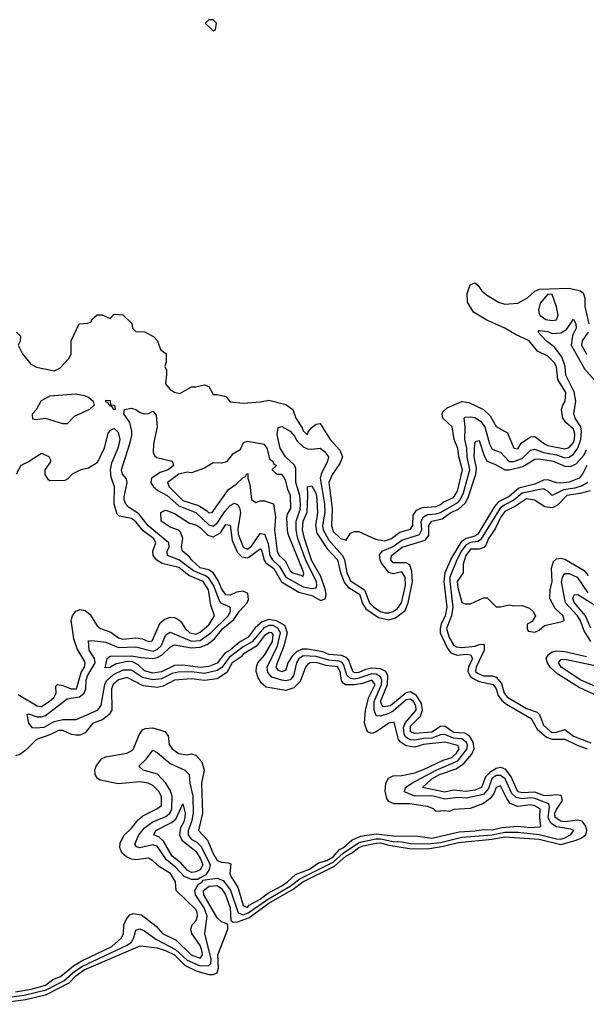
# Model space of a CAD drawing. Header units: inches. Extents: x 2671394 to 2765652, y 830470 to 955458.
# Tile 126 of 256: x 2746809 to 2749450, y 836060 to 840646. Entities that reach past the tile are written whole.
import ezdxf

# ---------------------------------------------------------------- set-up
doc = ezdxf.new("R2010")
doc.units = ezdxf.units.IN
doc.header["$MEASUREMENT"] = 0
doc.layers.add('C7843', color=7, linetype='Continuous')
doc.layers.add('C7844', color=7, linetype='Continuous')

msp = doc.modelspace()

# ---------------------------------------------------------------- linework, layer by layer
at = {"layer": 'C7843', "color": 2}
for points, elevation in [([(2746794, 839190), (2746812.7, 839172.7), (2746811.6, 839148.4), (2746802, 839130), (2746822, 839090), (2746861.4, 839041.4), (2746887.3, 839027.3), (2746970, 839010.8), (2746996.6, 839023.4), (2747039, 839070), (2747049, 839090), (2747048.7, 839150), (2747086, 839230), (2747127.3, 839232.7), (2747142, 839238), (2747146, 839250), (2747170, 839272), (2747191.6, 839271.6), (2747230, 839254), (2747250, 839274), (2747290, 839272), (2747331.1, 839231.1), (2747334, 839210), (2747350, 839194), (2747390, 839192), (2747432, 839170), (2747450.9, 839150.9), (2747464.7, 839110), (2747491.3, 839090), (2747491.1, 839051.1), (2747486, 839030), (2747493.4, 839013.4), (2747493.7, 838993.7), (2747488.4, 838950), (2747510, 838923), (2747530, 838910.6), (2747554.8, 838905.2), (2747610, 838936), (2747630, 838936), (2747670, 838946), (2747690, 838938), (2747710, 838901), (2747730, 838900.7), (2747770, 838890.7), (2747790, 838866.8), (2747850, 838860.7), (2747930, 838866), (2747970, 838874), (2748050, 838853), (2748082, 838830), (2748096.3, 838790), (2748125.7, 838745.7), (2748130, 838731.3), (2748150, 838712), (2748153.3, 838726.7), (2748170, 838747.3), (2748190, 838762.8), (2748210, 838766), (2748255.3, 838690), (2748301.2, 838641.2), (2748313, 838610), (2748301.1, 838578.9), (2748266.4, 838530), (2748249.1, 838490), (2748265.5, 838370), (2748261.6, 838290), (2748270, 838262.8), (2748304.7, 838230), (2748330, 838222), (2748350, 838254), (2748370, 838262), (2748390, 838262), (2748466.7, 838226.7), (2748510, 838219.3), (2748541.2, 838230), (2748581.1, 838258.9), (2748630, 838273.4), (2748641.6, 838290), (2748642, 838338), (2748657.7, 838362.3), (2748685.6, 838374.4), (2748750, 838378.9), (2748770, 838388), (2748781.8, 838398.2), (2748830, 838421.1), (2748849.6, 838450), (2748872.8, 838550), (2748855.8, 838610), (2748850, 838648.7), (2748833.3, 838690), (2748824, 838750), (2748781.2, 838790), (2748777.2, 838810), (2748780.9, 838819.1), (2748801, 838839), (2748870, 838868), (2748902.4, 838862.4), (2748970.3, 838830.4), (2749001.1, 838801.1), (2749030, 838751), (2749082, 838722), (2749111, 838651), (2749114, 838650), (2749130, 838647.7), (2749145.6, 838674.4), (2749190, 838703), (2749210, 838704), (2749254, 838670), (2749270, 838663.1), (2749350, 838646.5), (2749370, 838654), (2749390, 838677.1), (2749394.5, 838690), (2749396.1, 838716.1), (2749390, 838739.6), (2749354, 838770), (2749339.5, 838790), (2749334.5, 838830), (2749339.3, 838850), (2749351.5, 838870), (2749354.7, 838910), (2749316.9, 838970), (2749310, 839028.7), (2749298.9, 839050), (2749270, 839078.7), (2749222.5, 839102.5), (2749182.9, 839150), (2749119.3, 839179.3), (2749069.3, 839210), (2748986.1, 839246.1), (2748923.3, 839283.3), (2748895.3, 839330), (2748894, 839370), (2748908.7, 839411.3), (2748930, 839421), (2748944.7, 839410), (2748962.5, 839382.5), (2748984.9, 839364.9), (2749041, 839330), (2749070, 839320.5), (2749130, 839326), (2749175.3, 839350), (2749210, 839381), (2749231.3, 839391.3), (2749370, 839396), (2749423, 839383), (2749434.4, 839374.4), (2749443, 839350), (2749443.1, 839310), (2749461.1, 839230)], 10), ([(2746710, 836087), (2746830, 836102.6), (2746932.4, 836127.6), (2747015.3, 836170), (2747066, 836214), (2747102.3, 836237.7), (2747310, 836335.2), (2747329.8, 836350.2), (2747340.4, 836370), (2747350, 836404.9), (2747368.5, 836411.6), (2747390, 836403.1), (2747444.1, 836364.1), (2747534.7, 836314.7), (2747590, 836265.1), (2747650, 836239.8), (2747690, 836240.2), (2747700.4, 836250), (2747701.5, 836270), (2747671.2, 836390), (2747682.2, 836470), (2747668.1, 836510), (2747627.7, 836570), (2747625.6, 836590), (2747641.2, 836618.8), (2747659.5, 836630), (2747662.4, 836637.6), (2747730, 836647.7), (2747756.7, 836636.7), (2747791.8, 836591.8), (2747826.5, 836486.5), (2747850, 836476.6), (2747874.2, 836485.8), (2747968.5, 836551.5), (2748069, 836610), (2748114.9, 836645.1), (2748270, 836722.1), (2748316.5, 836763.5), (2748388, 836812), (2748410, 836818.9), (2748469, 836831), (2748490, 836831.1), (2748550, 836818.6), (2748590, 836817.2), (2748630, 836809.5), (2748710, 836807), (2748770, 836814.2), (2748870, 836838.1), (2749010, 836849.6), (2749070, 836861.4), (2749130, 836861.5), (2749230, 836850.8), (2749310, 836831), (2749330, 836829.5), (2749350, 836836.2), (2749376.3, 836850), (2749391.5, 836870), (2749376.6, 836876.6), (2749310, 836886.3), (2749283.7, 836903.7), (2749272.1, 836930), (2749278.6, 836978.6), (2749274.5, 836994.5), (2749210, 837019.2), (2749190, 837021.5), (2749150, 837016.7), (2749122.9, 837022.9), (2749102.3, 837042.3), (2749070.8, 837110.8), (2749050, 837126.3), (2749030, 837125.5), (2749009.6, 837110.4), (2748994.4, 837065.6), (2748970, 837037.8), (2748890, 837020.2), (2748850, 837022.9), (2748790, 837015.8), (2748730, 837030.5), (2748650, 837029.8), (2748602.9, 837050), (2748607.6, 837070), (2748636.3, 837090), (2748749.4, 837150.6), (2748850, 837193.4), (2748895, 837250), (2748896.1, 837270), (2748890, 837281), (2748870, 837297), (2748830, 837299.3), (2748790, 837316.2), (2748770, 837314.8), (2748730, 837299.6), (2748690, 837298.4), (2748650, 837290.5), (2748630, 837291.3), (2748617.7, 837297.7), (2748606.5, 837306.5), (2748600, 837320), (2748597.2, 837350), (2748607.6, 837372.5), (2748656.8, 837430), (2748655.7, 837450), (2748644.5, 837470), (2748630, 837480.6), (2748610, 837477.7), (2748550, 837425.7), (2748530, 837414.3), (2748490, 837401.5), (2748470, 837403.6), (2748461.1, 837430), (2748461.2, 837470), (2748495.5, 837550), (2748497, 837570), (2748490, 837585.4), (2748470, 837597.9), (2748450, 837599), (2748390, 837578.7), (2748370, 837574.7), (2748350, 837577.5), (2748333.9, 837593.9), (2748320.3, 837640.3), (2748311.7, 837651.7), (2748298, 837658), (2748250, 837662.5), (2748190, 837679.3), (2748130, 837683.2), (2748110, 837669.6), (2748099.7, 837650), (2748085.2, 837590), (2748070, 837572.1), (2748050, 837567.1), (2748030, 837569.8), (2747984.5, 837584.5), (2747966, 837606), (2747962.5, 837630), (2748010.6, 837730), (2748024.7, 837790), (2748012.5, 837812.5), (2747990, 837823.9), (2747970, 837824.5), (2747946.7, 837813.3), (2747891.8, 837748.2), (2747850, 837724.9), (2747785.1, 837674.9), (2747751.1, 837628.9), (2747730, 837614.5), (2747670, 837601.6), (2747610, 837609.2), (2747547.2, 837607.2), (2747519.4, 837600.6), (2747470, 837576.1), (2747430, 837571.9), (2747382.1, 837582.1), (2747330, 837616.2), (2747290, 837615.8), (2747244.9, 837595.1), (2747213.8, 837566.2), (2747205, 837550), (2747186.8, 837453.2), (2747170, 837428.4), (2747070, 837384.7), (2747010, 837385.7), (2746965.8, 837374.2), (2746921, 837350), (2746885.6, 837345.6), (2746868.4, 837348.4), (2746851.8, 837370), (2746844, 837410), (2746850, 837412.4), (2746890, 837399.5), (2746910, 837398.9), (2746930, 837404.9), (2747030, 837482.3), (2747088.3, 837491.7), (2747109.8, 837510), (2747116.8, 837530), (2747118.7, 837570), (2747124.5, 837590), (2747161.4, 837650), (2747158, 837670), (2747133.3, 837710), (2747130, 837754), (2747131, 837751), (2747146, 837754), (2747210, 837746.3), (2747270, 837722.7), (2747350, 837725), (2747430, 837705.4), (2747450, 837712.4), (2747468.6, 837730), (2747490, 837780.5), (2747510, 837793.1), (2747610, 837751.6), (2747650, 837755.3), (2747699.8, 837790), (2747780.3, 837870), (2747791.6, 837890), (2747789.7, 837909.7), (2747750, 837926.2), (2747739.4, 837939.4), (2747711.9, 838011.9), (2747690, 838044.4), (2747675.4, 838055.4), (2747619.1, 838079.1), (2747550.5, 838130.5), (2747497.6, 838150), (2747496.9, 838170), (2747505.7, 838190), (2747504, 838210), (2747407.9, 838287.9), (2747364.9, 838345), (2747316.1, 838376.1), (2747304, 838390), (2747296.4, 838410), (2747296.6, 838423.4), (2747309.6, 838489.6), (2747307.5, 838507.5), (2747288, 838530), (2747284, 838550), (2747323.7, 838676.3), (2747332.3, 838710), (2747332.3, 838730), (2747322, 838770), (2747294, 838810), (2747298, 838830), (2747330, 838836), (2747350, 838831), (2747370, 838816), (2747390, 838811), (2747410, 838811.3), (2747430, 838822), (2747444.7, 838804.7), (2747450.4, 838750), (2747432.9, 838670), (2747430.3, 838630), (2747436.5, 838616.5), (2747447.5, 838607.5), (2747519.3, 838590), (2747525.5, 838570), (2747500.7, 838550), (2747463.7, 838536.3), (2747423.8, 838510), (2747420.4, 838490), (2747432.4, 838470), (2747453, 838453), (2747496, 838430), (2747550, 838382.3), (2747630.1, 838350.1), (2747690, 838293.4), (2747710, 838287.1), (2747730, 838300.9), (2747764.8, 838355.2), (2747790, 838383.7), (2747810, 838394.9), (2747825.7, 838385.7), (2747833.1, 838373.1), (2747837.6, 838350), (2747825.6, 838274.4), (2747826.4, 838250), (2747850, 838189.1), (2747870, 838180.2), (2747890, 838194), (2747930, 838252.4), (2747950, 838250.4), (2747966.3, 838206.3), (2747974.8, 838150), (2747987.3, 838130), (2748020, 838100), (2748050, 838050.2), (2748130, 838005.1), (2748170, 837997.1), (2748190, 838000.4), (2748194.4, 838010), (2748191.9, 838030), (2748143.9, 838123.9), (2748105, 838230), (2748096.8, 838270), (2748097.7, 838310), (2748115.3, 838364.7), (2748117.3, 838390), (2748114, 838430), (2748095.7, 838490), (2748095.1, 838555.1), (2748090, 838571.3), (2748047.3, 838610), (2748022.4, 838650), (2748008.2, 838711.8), (2748013.6, 838746.4), (2748030, 838750.6), (2748070, 838730.3), (2748090, 838706), (2748102.3, 838682.3), (2748130, 838656.2), (2748150, 838647.6), (2748170, 838645.3), (2748210, 838650.7), (2748230, 838635.5), (2748248.2, 838610), (2748243.7, 838590), (2748213.4, 838530), (2748209.2, 838510), (2748230.1, 838390), (2748230.9, 838350), (2748220.1, 838290), (2748222.5, 838270), (2748250, 838222), (2748313.8, 838150), (2748323.2, 838130), (2748333.1, 838070), (2748350, 838032.8), (2748416.5, 837990), (2748439.3, 837930), (2748459.1, 837910), (2748490, 837889.4), (2748510, 837883.5), (2748530, 837883.8), (2748550, 837890.2), (2748570, 837904.2), (2748587.7, 837930), (2748606.8, 838010), (2748605.1, 838050), (2748590, 838074.7), (2748550, 838064.7), (2748530, 838071.2), (2748495.6, 838115.5), (2748488.4, 838130), (2748486.4, 838153.6), (2748498.4, 838170), (2748550, 838192.6), (2748590, 838222), (2748672.1, 838247.9), (2748682.9, 838270), (2748680.2, 838310), (2748690, 838331.3), (2748710, 838340.9), (2748750, 838343.9), (2748770, 838351), (2748850, 838396.6), (2748862.4, 838410), (2748877.3, 838442.6), (2748906.3, 838550), (2748894.9, 838610), (2748893, 838650), (2748883.1, 838690), (2748885.3, 838750), (2748880.9, 838790), (2748885.6, 838794.4), (2748910, 838796.9), (2748930, 838792.6), (2748956.7, 838776.7), (2748976.2, 838750), (2748998.6, 838670), (2749010, 838646), (2749050, 838632.2), (2749090, 838588.2), (2749110, 838588.6), (2749150, 838601.6), (2749190, 838640.3), (2749210, 838645), (2749250.6, 838630), (2749310, 838619.4), (2749350, 838606), (2749370, 838608.3), (2749390, 838623.2), (2749409.8, 838650), (2749423.2, 838690), (2749427, 838730), (2749423.2, 838750), (2749398, 838790), (2749391, 838810), (2749401.2, 838870), (2749393.5, 838913.5), (2749354.5, 838990), (2749350.9, 839030.9), (2749335, 839075), (2749301.5, 839121.4), (2749262.7, 839150), (2749225.2, 839190), (2749230, 839198), (2749270, 839193.7), (2749290, 839184), (2749330, 839187.7), (2749357.4, 839202.6), (2749390, 839250.7), (2749400.7, 839230), (2749402, 839210), (2749384.9, 839175.1), (2749378.9, 839130), (2749440.3, 839020.3), (2749487.5, 838967.5)], 6), ([(2749457.6, 839190), (2749430.4, 839150), (2749426.5, 839130), (2749450, 839088.2)], 10), ([(2746802.6, 837502.6), (2746890, 837450.4), (2746910, 837447.6), (2746946.6, 837470), (2746969.4, 837490), (2746978.4, 837510), (2746978, 837542), (2746986, 837550), (2747010, 837545.5), (2747049.2, 837529.2), (2747073, 837530), (2747095.2, 837604.8), (2747110.8, 837630), (2747113.7, 837650), (2747110, 837661.2), (2747076.2, 837716.2), (2747061.6, 837761.6), (2747049.6, 837850), (2747055.1, 837870), (2747070, 837890.8), (2747090, 837899.1), (2747114.2, 837894.2), (2747136.5, 837876.5), (2747170, 837823), (2747184.9, 837810), (2747233.3, 837793.3), (2747270, 837767.2), (2747290, 837761.1), (2747350, 837767.6), (2747382, 837762), (2747410, 837750.5), (2747426.8, 837753.2), (2747463.3, 837836.7), (2747486, 837854), (2747510, 837864), (2747530, 837861), (2747550.6, 837850.6), (2747561.4, 837841.4), (2747580.5, 837810), (2747601.6, 837790), (2747630, 837784.7), (2747650, 837792.7), (2747690, 837827.2), (2747717, 837870), (2747699.7, 837919.7), (2747688.2, 837990), (2747664.7, 838030), (2747597.3, 838057.3), (2747550, 838095.3), (2747473.2, 838113.2), (2747448.5, 838128.5), (2747431.5, 838150), (2747429.6, 838170), (2747443.6, 838210), (2747432.3, 838230), (2747385, 838265), (2747350, 838307.8), (2747330, 838322.6), (2747273.1, 838333.1), (2747262.6, 838342.6), (2747249.6, 838390), (2747251.1, 838470), (2747235.2, 838515.2), (2747232.6, 838550), (2747238.6, 838581.4), (2747270, 838654.8), (2747276.9, 838690), (2747270, 838724), (2747250, 838742.7), (2747230, 838733.2), (2747219.8, 838720.2), (2747202, 838650), (2747170, 838582), (2747130, 838558), (2747094, 838550), (2747054, 838530), (2747032.7, 838507.3), (2747019.6, 838500.4), (2746950, 838498), (2746943.1, 838503.1), (2746928.4, 838528.4), (2746928, 838550), (2746953.6, 838586.4), (2746954.6, 838594.6), (2746946, 838610), (2746910, 838626), (2746850, 838586), (2746814, 838570), (2746792, 838530)], 10), ([(2746670, 836060.2), (2746836.9, 836083.1), (2746933.5, 836106.5), (2747039.4, 836160.6), (2747070, 836192), (2747110, 836220.1), (2747370, 836332.9), (2747450, 836322.8), (2747491.4, 836308.6), (2747530, 836290.1), (2747580.5, 836240.5), (2747633.9, 836213.9), (2747690, 836199.6), (2747710, 836198.7), (2747730, 836206.8), (2747735.8, 836230), (2747731.9, 836290), (2747779.6, 836410), (2747779, 836430), (2747775.5, 836435.5), (2747750, 836443.7), (2747730, 836462.9), (2747667.6, 836570), (2747666.2, 836590), (2747692.7, 836610), (2747730, 836612.9), (2747750, 836598.9), (2747768, 836570), (2747790.1, 836510), (2747792.5, 836452.5), (2747803.4, 836443.4), (2747824.5, 836444.5), (2747876.7, 836463.3), (2747970, 836531.2), (2748083.9, 836596.1), (2748128.9, 836631.1), (2748276.4, 836703.6), (2748329.6, 836750.4), (2748356, 836764), (2748390, 836790.7), (2748410, 836797.5), (2748470, 836811.1), (2748490, 836811.6), (2748530, 836800.7), (2748625.9, 836785.9), (2748710, 836785), (2748783.9, 836796.1), (2748854.5, 836814.5), (2749010, 836829.4), (2749070, 836839.8), (2749230, 836829.3), (2749330, 836805), (2749397.3, 836822.7), (2749425.5, 836834.5), (2749447.6, 836850), (2749451.8, 836870), (2749447.1, 836890), (2749430, 836912.6), (2749410, 836918.2), (2749348.7, 836910), (2749330, 836913.3), (2749305, 836930), (2749302.9, 836950), (2749310, 836968.2), (2749338.7, 837010), (2749332.1, 837032.1), (2749310, 837036), (2749270, 837030.9), (2749250, 837033.1), (2749210, 837047.5), (2749150, 837044.5), (2749130, 837049.8), (2749100, 837120), (2749074.1, 837154.1), (2749060.6, 837160.6), (2749050, 837163.1), (2749030, 837157.8), (2748999.5, 837140.5), (2748980.3, 837119.7), (2748961.1, 837070), (2748930, 837057.8), (2748890, 837051.1), (2748830, 837056.8), (2748790, 837048.1), (2748686, 837070), (2748730, 837111), (2748765.6, 837130), (2748843.4, 837156.6), (2748878.8, 837181.2), (2748915.5, 837224.5), (2748927.2, 837250), (2748921.7, 837281.7), (2748906.9, 837306.8), (2748882.8, 837322.8), (2748830, 837326.2), (2748790, 837355.1), (2748770, 837353.7), (2748730, 837327.5), (2748650, 837320.8), (2748630, 837328.5), (2748630, 837355.3), (2748677.1, 837402.9), (2748686.6, 837430), (2748680.7, 837460.7), (2748658, 837498), (2748630, 837516), (2748610, 837511.1), (2748537, 837450), (2748504.9, 837444.9), (2748497.6, 837450), (2748491.1, 837470), (2748523.4, 837550), (2748524.8, 837590), (2748514.7, 837610), (2748490, 837622.3), (2748450, 837625), (2748420.6, 837619.4), (2748390, 837606), (2748370, 837604.1), (2748361.1, 837610), (2748342.6, 837662.6), (2748333.1, 837673.1), (2748310, 837685.3), (2748250, 837689.1), (2748221.2, 837701.2), (2748150, 837714.8), (2748125.4, 837714.6), (2748099, 837701.1), (2748078.8, 837681.2), (2748058.3, 837650), (2748050, 837616), (2748030, 837608.6), (2748014.9, 837614.9), (2748004, 837630), (2748008.2, 837648.2), (2748041.6, 837730), (2748056.8, 837790), (2748044.4, 837824.4), (2748006, 837846), (2747970, 837852.9), (2747938.6, 837841.4), (2747907, 837813), (2747874, 837770), (2747833.1, 837746.9), (2747790.2, 837710), (2747764.8, 837695.2), (2747730, 837648.9), (2747690, 837634.2), (2747650, 837629.2), (2747570, 837639.3), (2747530, 837637.7), (2747470, 837608), (2747430, 837602.8), (2747390, 837612.8), (2747360.6, 837640.6), (2747335.3, 837655.3), (2747310, 837656.2), (2747256.1, 837643.9), (2747229.5, 837629.5), (2747206.6, 837626.6), (2747216, 837670), (2747230, 837682), (2747330, 837683.8), (2747374.9, 837674.9), (2747430, 837671.1), (2747450, 837675.2), (2747472.5, 837687.5), (2747510, 837723.1), (2747530, 837734.6), (2747610, 837720.2), (2747650, 837722.8), (2747683.4, 837736.6), (2747717.2, 837762.8), (2747755.8, 837810), (2747807.2, 837852.8), (2747831.2, 837890), (2747868.6, 837930), (2747874.7, 837945.3), (2747872.9, 837972.9), (2747850, 837984.2), (2747819.7, 837980.3), (2747790, 837966.2), (2747770, 837966.6), (2747750, 837997), (2747734.4, 838034.4), (2747709.9, 838069.9), (2747690, 838083.1), (2747650, 838093.3), (2747609.7, 838130), (2747602.3, 838142.3), (2747567, 838170), (2747562.9, 838190), (2747569.3, 838230), (2747559, 838259), (2747549.1, 838269.1), (2747510, 838282), (2747468.7, 838310), (2747466, 838350), (2747481.2, 838358.8), (2747490, 838361), (2747530, 838346.8), (2747601, 838301), (2747630, 838293), (2747650, 838280.4), (2747685.8, 838245.8), (2747710, 838237), (2747744.4, 838255.6), (2747770, 838294.9), (2747790, 838291), (2747799.7, 838219.7), (2747824.2, 838164.2), (2747844.2, 838144.2), (2747870, 838139.6), (2747877.4, 838142.6), (2747930, 838181.6), (2747937.4, 838170), (2747948.1, 838128.1), (2747956, 838116), (2747994, 838090), (2748028.4, 838028.4), (2748110, 837980.2), (2748170, 837963.6), (2748210, 837941.7), (2748217.5, 837942.5), (2748234.7, 837950), (2748237.6, 837970), (2748233, 837993), (2748212.8, 838052.8), (2748170, 838126), (2748135.6, 838230), (2748127.3, 838270), (2748129.8, 838310), (2748148, 838352), (2748152.3, 838430), (2748149.6, 838470.4), (2748170, 838474.8), (2748190, 838438), (2748194.4, 838410), (2748196.1, 838350), (2748187.4, 838290), (2748193.9, 838253.8), (2748241.7, 838181.7), (2748290.2, 838130), (2748304.2, 838070), (2748322.8, 838022.9), (2748340.7, 838000.7), (2748393, 837970), (2748407, 837927), (2748422.7, 837902.7), (2748481.5, 837861.5), (2748530, 837851), (2748559.7, 837860.3), (2748605.1, 837894.9), (2748619.8, 837930), (2748638.9, 838030), (2748637.1, 838077.1), (2748626.9, 838106.9), (2748610, 838116.8), (2748550, 838115.6), (2748538, 838130), (2748541.3, 838150), (2748591.8, 838190), (2748698.3, 838221.7), (2748715.7, 838244.3), (2748715.4, 838290), (2748729.6, 838310), (2748778.4, 838321.6), (2748818.7, 838350), (2748854.1, 838365.9), (2748885.6, 838394.4), (2748898.9, 838421.1), (2748935.3, 838530), (2748938, 838558), (2748927.1, 838610), (2748930, 838674), (2748936.4, 838683.6), (2748950, 838686), (2748973.9, 838613.9), (2748988.2, 838590), (2749030, 838573.4), (2749070, 838548.9), (2749090, 838548.9), (2749154.3, 838565.7), (2749210, 838599.6), (2749230, 838600.8), (2749294.8, 838590), (2749350, 838566.7), (2749375.1, 838564.9), (2749402.6, 838577.4), (2749440.2, 838619.8), (2749450, 838644.7)], 2), ([(2749452.6, 838570), (2749432.2, 838530), (2749415.5, 838510), (2749370, 838491.6), (2749330, 838486.8), (2749310, 838488.3), (2749270, 838502.7), (2749250, 838500.9), (2749210, 838482.8), (2749135.5, 838464.5), (2749090, 838424.6), (2749040, 838400), (2749021.3, 838378.7), (2748944, 838250), (2748930, 838239.8), (2748890, 838229.9), (2748866.3, 838213.7), (2748821, 838139), (2748790.1, 838069.9), (2748786.2, 838030), (2748800.2, 837910), (2748791.8, 837870), (2748772.6, 837830), (2748767.7, 837810), (2748769, 837790), (2748800.8, 837720.8), (2748817.7, 837697.7), (2748847, 837687), (2748890, 837691), (2748910, 837688), (2748919, 837670), (2748900.2, 837630), (2748897.2, 837610), (2748907.9, 837587.9), (2748918.6, 837578.6), (2748950, 837563.5), (2749016, 837550), (2749028.9, 837530), (2749038, 837498), (2749055.1, 837475.1), (2749077.7, 837457.7), (2749192, 837392), (2749221.1, 837341.1), (2749263.8, 837303.8), (2749290, 837295), (2749350, 837294.7), (2749406.8, 837266.8), (2749454, 837250)], 2), ([(2749456.5, 838490), (2749430, 838474.8), (2749395.9, 838464.1), (2749343.4, 838456.6), (2749290, 838429.7), (2749269.6, 838450), (2749250, 838460.4), (2749150, 838440.2), (2749112.2, 838407.8), (2749070, 838387.2), (2749048.8, 838371.2), (2748956.7, 838223.3), (2748944.5, 838215.5), (2748910, 838210.5), (2748890, 838200.6), (2748868, 838172), (2748845.6, 838130), (2748813.9, 838050), (2748812.8, 838030), (2748828.2, 837910), (2748821.9, 837870), (2748798.6, 837810), (2748810, 837768.8), (2748830, 837734.6), (2748844.6, 837724.6), (2748870, 837721.4), (2748931.6, 837728.4), (2748950, 837736.5), (2748970, 837737.3), (2748973.5, 837733.5), (2748974, 837710), (2748935.9, 837630), (2748933.8, 837610), (2748942, 837602), (2748970, 837589.4), (2749010, 837589.4), (2749030, 837583.2), (2749053.8, 837553.8), (2749066.3, 837510), (2749082.8, 837490), (2749170, 837438.2), (2749220.2, 837420.2), (2749231.8, 837410), (2749250, 837359.5), (2749282, 837330), (2749290, 837326.3), (2749310, 837327.8), (2749350, 837339.5), (2749390, 837309.3), (2749470, 837278.6)], 6), ([(2749467.7, 838452.3), (2749421.3, 838438.7), (2749359.3, 838430), (2749314.8, 838385.2), (2749290, 838373), (2749256.9, 838376.9), (2749207.7, 838407.7), (2749170, 838414), (2749119.7, 838380.3), (2749070, 838355.8), (2749050, 838327.8), (2749024.8, 838275.2), (2748992.9, 838230), (2748980.8, 838199.2), (2748971.7, 838188.3), (2748950, 838179.7), (2748910, 838179.7), (2748888.2, 838150), (2748875.8, 838110), (2748876.3, 838070), (2748847.7, 838030), (2748850, 838002), (2748870, 837932), (2748885.4, 837925.4), (2748910, 837924.7), (2748970, 837954), (2748987.3, 837952.7), (2749030, 837911.3), (2749050, 837911.3), (2749090, 837921), (2749110, 837916), (2749150, 837918), (2749185.4, 837905.4), (2749202, 837890), (2749212, 837870), (2749196.9, 837843.1), (2749174, 837830), (2749174, 837810), (2749178, 837798), (2749210, 837794), (2749230, 837802), (2749255.3, 837824.7), (2749336.4, 837843.6), (2749346, 837850), (2749342, 837870), (2749303.7, 837903.7), (2749279, 837950), (2749280.9, 837990), (2749289.6, 838030), (2749287.8, 838092.2), (2749296.9, 838123.1), (2749310, 838135.5), (2749330, 838138.4), (2749350, 838132.7), (2749440, 838080), (2749457.8, 838057.8)], 10), ([(2749470.6, 837750), (2749439.9, 837799.9), (2749420.7, 837850), (2749407.9, 837870), (2749352.5, 837930), (2749334.5, 838025.5), (2749338.9, 838050), (2749350, 838066), (2749370, 838067.4), (2749406.4, 838050), (2749456.8, 837976.8)], 6), ([(2749470, 837812), (2749445.6, 837870), (2749394.7, 837930), (2749387.2, 837950), (2749392.7, 837967.3), (2749410, 837968.2), (2749520.6, 837900.6)], 2), ([(2746790, 836118.4), (2746862.7, 836130), (2746929.6, 836150), (2746964.1, 836175.9), (2746999.6, 836190), (2747060.4, 836239.6), (2747098, 836262), (2747238.4, 836330), (2747283.7, 836370), (2747292.8, 836390), (2747295.1, 836430), (2747305.1, 836454.9), (2747322.7, 836477.3), (2747337.2, 836482.8), (2747377.1, 836477.1), (2747444.7, 836424.7), (2747474.8, 836390), (2747538.9, 836358.9), (2747607.4, 836290), (2747650, 836275.3), (2747661, 836290), (2747658.4, 836310), (2747650, 836333.6), (2747611.6, 836390), (2747606, 836410), (2747612.3, 836430), (2747631.3, 836450), (2747638, 836470), (2747636.4, 836490), (2747630, 836502), (2747538, 836590), (2747535.1, 836630), (2747511.5, 836670), (2747460.5, 836700.5), (2747430, 836729), (2747410, 836741.2), (2747350, 836733.6), (2747330, 836735.6), (2747306.7, 836746.7), (2747285.3, 836765.3), (2747276.2, 836790), (2747278, 836810), (2747293.8, 836846.2), (2747330, 836880.7), (2747360.8, 836919.2), (2747382.6, 836937.4), (2747448.7, 836970), (2747470, 836986.8), (2747470, 837026), (2747459.5, 837050), (2747430, 837079.3), (2747408, 837090), (2747370, 837096.9), (2747267.6, 837087.6), (2747184.5, 837104.5), (2747172.3, 837112.3), (2747161.2, 837130), (2747159.3, 837150), (2747165.2, 837170), (2747190, 837202.8), (2747210, 837213.4), (2747308, 837230), (2747330, 837240.7), (2747339.3, 837250), (2747365.4, 837314.6), (2747382, 837338), (2747394.5, 837345.5), (2747430, 837348), (2747484.7, 837330), (2747500.7, 837310), (2747506, 837270), (2747518.8, 837250), (2747550, 837227.7), (2747590, 837222.8), (2747610, 837226.8), (2747630, 837221), (2747657.3, 837190), (2747668, 837150), (2747656.3, 837090), (2747660.4, 836950), (2747643, 836870), (2747684, 836824), (2747710, 836763), (2747730, 836730.4), (2747750, 836721.6), (2747779.8, 836719.8), (2747793.7, 836713.7), (2747788.4, 836670), (2747796.4, 836650), (2747826.1, 836606.1), (2747850, 836520.7), (2747870, 836510.4), (2747878.6, 836521.4), (2747929.6, 836550), (2747964, 836576), (2748028, 836610), (2748056.9, 836630), (2748094.6, 836665.4), (2748158.9, 836690), (2748201.6, 836718.4), (2748239.6, 836730), (2748270, 836747.3), (2748299.1, 836780.9), (2748318, 836790), (2748356.1, 836823.9), (2748397.5, 836842.5), (2748470, 836854.6), (2748550, 836844.3), (2748663.7, 836843.7), (2748730, 836834.3), (2748857.1, 836862.9), (2748930, 836867.4), (2748970, 836874.9), (2749010, 836872.9), (2749055.9, 836884.1), (2749130, 836889.4), (2749190, 836883.6), (2749233.6, 836886.4), (2749238, 836890), (2749232.6, 836930), (2749235.1, 836970), (2749210, 836984.2), (2749190, 836989.6), (2749130, 836981.6), (2749094.8, 836994.7), (2749078.4, 837018.4), (2749050, 837078.4), (2749030, 837069.3), (2749018.7, 837041.3), (2749002, 837018), (2748970, 836995.1), (2748907.9, 836972.1), (2748832.7, 836967.3), (2748810, 836958), (2748790, 836962), (2748750, 836958), (2748738, 836970), (2748710, 836982), (2748625.8, 836994.2), (2748554.5, 836994.5), (2748530, 837004), (2748519.3, 837019.3), (2748512.5, 837052.5), (2748515.1, 837090), (2748527.3, 837112.7), (2748550, 837124.9), (2748590, 837125.5), (2748650, 837138.7), (2748690, 837153.1), (2748782.4, 837197.6), (2748822.9, 837210), (2748845.1, 837230), (2748856.9, 837250), (2748850, 837266), (2748790, 837280.4), (2748690.3, 837269.7), (2748650, 837258), (2748610, 837264.4), (2748582.5, 837282.5), (2748574, 837294), (2748553.6, 837373.6), (2748530, 837369.3), (2748470.3, 837329.7), (2748450, 837322), (2748430, 837329.2), (2748416.3, 837370), (2748421.1, 837430), (2748435.5, 837490), (2748465.1, 837550), (2748450, 837570.6), (2748405.9, 837554.1), (2748367.4, 837547.4), (2748327.5, 837547.5), (2748315.8, 837555.8), (2748308.7, 837568.7), (2748302.2, 837610), (2748290, 837632.2), (2748237.7, 837637.7), (2748190, 837652.1), (2748162.8, 837650), (2748150, 837642.9), (2748140.3, 837630), (2748116.5, 837563.5), (2748086.3, 837533.7), (2748050, 837522.4), (2747957, 837537), (2747936.2, 837556.2), (2747920.5, 837580.5), (2747911.6, 837610), (2747911.8, 837630), (2747919.5, 837650), (2747950, 837686), (2747986.6, 837750), (2747990, 837782), (2747984, 837790), (2747972.4, 837792.4), (2747950, 837778.3), (2747912.3, 837727.7), (2747850, 837690.8), (2747840.9, 837679.1), (2747799.6, 837650), (2747774.6, 837605.4), (2747730, 837576.4), (2747670, 837567.6), (2747610, 837576.4), (2747530, 837569.6), (2747478, 837542), (2747450, 837536), (2747384.1, 837544.1), (2747310, 837582.6), (2747270, 837571.9), (2747245.2, 837550), (2747237.4, 837530), (2747238, 837430), (2747226, 837410), (2747195.4, 837384.6), (2747150, 837369.3), (2747114.7, 837325.3), (2747090, 837313.6), (2747070, 837313.3), (2747050, 837316.9), (2747010, 837335.1), (2746990, 837336), (2746950, 837316), (2746886.8, 837293.2), (2746836.9, 837243.1), (2746810, 837223.7), (2746790, 837217.2)], 10), ([(2749530, 837483.6), (2749415.8, 837535.8), (2749317.4, 837597.4), (2749281.7, 837630), (2749268.2, 837650), (2749262, 837670), (2749273, 837690), (2749290, 837701.3), (2749310, 837707.2), (2749350, 837703.5), (2749450, 837679.3)], 6), ([(2749553.9, 837513.9), (2749424.2, 837570), (2749331.6, 837630), (2749319.7, 837650), (2749330, 837665.5), (2749350, 837667.2), (2749490, 837638.6)], 2)]:
    msp.add_lwpolyline(points, dxfattribs=dict(at, elevation=elevation))
for points, elevation in [([(2749270, 839368), (2749233.7, 839326.3), (2749226.6, 839293.4), (2749230, 839278), (2749233, 839270), (2749261, 839250), (2749290, 839245.3), (2749310, 839248.4), (2749317.6, 839270), (2749310, 839308.7), (2749290, 839366)], 10), ([(2747010, 838764), (2746930, 838789.2), (2746883.1, 838783.1), (2746870, 838786), (2746869, 838810), (2746888, 838830), (2746909.3, 838870.7), (2746950, 838894.8), (2747070, 838904), (2747110, 838896.3), (2747130, 838887.3), (2747151.3, 838870), (2747156, 838850), (2747134.8, 838830), (2747062.5, 838797.5), (2747030, 838764)], 6), ([(2747250, 838829.4), (2747246, 838830), (2747242, 838842), (2747226, 838850), (2747222, 838862), (2747210, 838866), (2747210, 838874), (2747230, 838872), (2747232.7, 838852.7), (2747251.3, 838850), (2747254, 838830)], 6), ([(2747870, 838682), (2747850, 838675.3), (2747836.9, 838643.1), (2747799.8, 838620.2), (2747772.8, 838587.2), (2747750, 838581.2), (2747710, 838582), (2747670, 838557.2), (2747610, 838535.1), (2747590, 838538.4), (2747550, 838529.7), (2747498.4, 838490), (2747505.3, 838470), (2747570, 838407.2), (2747642.6, 838382.6), (2747680, 838360), (2747690, 838348.5), (2747706, 838350), (2747781.5, 838458.6), (2747817.2, 838482.8), (2747850, 838514), (2747862, 838518), (2747866, 838530), (2747872.7, 838532.7), (2747872, 838510), (2747881, 838481), (2747890, 838412), (2747910, 838398), (2747930, 838404.7), (2747950, 838404.7), (2747991.6, 838391.6), (2748001, 838330), (2747996.3, 838270), (2748009.1, 838170), (2748018, 838150), (2748045.9, 838125.9), (2748070, 838079.3), (2748082, 838070), (2748119.5, 838059.5), (2748130, 838052), (2748133.1, 838066.9), (2748130, 838077.2), (2748060.7, 838250), (2748056.9, 838270), (2748053.8, 838326.2), (2748057.5, 838342.5), (2748073, 838370), (2748071.2, 838430), (2748058, 838458), (2748050, 838498), (2748038, 838518), (2748030, 838528), (2748008.4, 838528.4), (2747987.3, 838547.3), (2747987.3, 838552.7), (2748006, 838570), (2747994.6, 838574.6), (2747990, 838586), (2747976.4, 838596.4), (2747962, 838650), (2747950, 838668)], 10), ([(2747610, 836641.2), (2747575.1, 836655.1), (2747537.2, 836697.2), (2747492.6, 836732.6), (2747450, 836797.2), (2747430, 836803.5), (2747368.7, 836788.7), (2747353.1, 836793.1), (2747345.9, 836805.9), (2747364.5, 836850), (2747390, 836882), (2747429.9, 836910.1), (2747490, 836934.2), (2747508.6, 836950), (2747517.5, 836970), (2747519.4, 837030), (2747510, 837057.6), (2747489.8, 837090), (2747452, 837132), (2747384, 837150), (2747364, 837170), (2747398.7, 837201.3), (2747430, 837244), (2747450, 837233.4), (2747510, 837181.5), (2747579.1, 837150), (2747598.9, 837130), (2747601.2, 837090), (2747615.2, 837030), (2747617.8, 836950), (2747609.4, 836910), (2747594.5, 836870), (2747593.4, 836850), (2747607.6, 836830), (2747635.1, 836815.1), (2747654.5, 836794.5), (2747697.1, 836710), (2747692.7, 836687.3), (2747676.9, 836663.1), (2747650, 836649), (2747638.5, 836641.5)], 6), ([(2747610, 836674.5), (2747590, 836684.7), (2747559.4, 836719.4), (2747518.9, 836750), (2747479.5, 836819.5), (2747458.8, 836838.8), (2747434, 836850), (2747442.7, 836870), (2747514.1, 836905.9), (2747537.4, 836922.6), (2747570, 836994), (2747580.3, 836950), (2747578.9, 836930), (2747573.6, 836910), (2747557.7, 836882.2), (2747554.4, 836850), (2747564.5, 836824.5), (2747630, 836772.9), (2747650, 836741.3), (2747662.4, 836710), (2747650, 836686.2), (2747630, 836676.8)], 2)]:
    msp.add_lwpolyline(points, close=True, dxfattribs=dict(at, elevation=elevation))
at = {"layer": 'C7844', "color": 2, "elevation": 14}
msp.add_lwpolyline([(2747710, 840646), (2747690, 840646), (2747674, 840630), (2747710, 840594), (2747722, 840598), (2747726, 840630)], close=True, dxfattribs=at)

doc.saveas('drawing.dxf')
